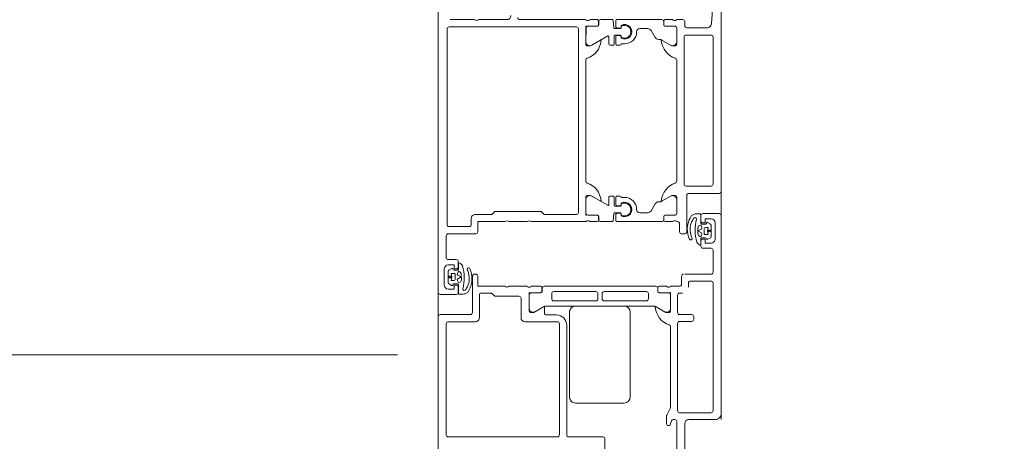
# Model space of a CAD drawing. Header units: centimetres. Extents: x -1737 to 3083, y -1 to 3760.
# Tile 8 of 36: x -574 to -550, y 1431 to 1441. Entities that reach past the tile are written whole.
import ezdxf

# ---------------------------------------------------------------- set-up
doc = ezdxf.new("R2010")
doc.units = ezdxf.units.CM
doc.linetypes.add('Dash', pattern=[60, 30, -30])
for name, color, linetype, lineweight in [('A-DETL-GENF', 92, 'Continuous', 9), ('A-DOOR', 31, 'Continuous', 13), ('A-DOOR-HDLN', 31, 'Continuous', 13), ('G-ANNO-TEXT', 231, 'Continuous', 13)]:
    doc.layers.add(name, color=color, linetype=linetype, lineweight=lineweight)

msp = doc.modelspace()

# ---------------------------------------------------------------- linework, layer by layer
at = {"layer": 'A-DETL-GENF', "color": 251, "lineweight": 9}
for p, q in [((-563.973, 1430.326), (-563.973, 1527.826)), ((-556.973, 1526.926), (-556.973, 1431.226))]:
    msp.add_line(p, q, dxfattribs=at)
at = {"layer": 'A-DOOR', "color": 251, "lineweight": 9}
for p, q in [((-556.973, 1444.076), (-556.973, 1436.876)), ((-563.673, 1441.126), (-563.073, 1441.126)), ((-562.973, 1441.126), (-562.273, 1441.126)), ((-561.953, 1441.126), (-560.323, 1441.126)), ((-560.296, 1441.106), (-560.251, 1441.106)), ((-560.223, 1441.126), (-560.035, 1441.126)), ((-560.005, 1441.096), (-560.005, 1440.998)), ((-560.002, 1441.076), (-560.002, 1440.995)), ((-559.664, 1441.126), (-559.952, 1441.126)), ((-559.628, 1440.926), (-559.644, 1441.106)), ((-559.579, 1440.943), (-559.579, 1441.106)), ((-559.559, 1441.126), (-558.444, 1441.126)), ((-558.394, 1441.076), (-558.394, 1440.995)), ((-558.391, 1440.998), (-558.391, 1441.096)), ((-558.361, 1441.126), (-558.173, 1441.126)), ((-558.146, 1441.106), (-558.101, 1441.106)), ((-558.073, 1441.126), (-557.923, 1441.126)), ((-557.873, 1441.076), (-557.873, 1440.976)), ((-563.753, 1436.056), (-563.753, 1440.896)), ((-563.703, 1440.946), (-560.553, 1440.946)), ((-560.503, 1440.896), (-560.503, 1436.356)), ((-560.322, 1440.915), (-560.322, 1440.567)), ((-560.032, 1440.965), (-560.272, 1440.965)), ((-559.468, 1440.906), (-559.608, 1440.906)), ((-559.482, 1440.916), (-559.561, 1440.923)), ((-559.449, 1440.984), (-559.449, 1440.946)), ((-559.448, 1440.961), (-559.448, 1440.926)), ((-558.793, 1440.906), (-558.984, 1440.906)), ((-558.707, 1440.856), (-558.609, 1440.686)), ((-558.364, 1440.965), (-558.124, 1440.965)), ((-558.123, 1440.968), (-558.361, 1440.968)), ((-558.074, 1440.915), (-558.074, 1440.567)), ((-558.073, 1440.526), (-558.073, 1440.918)), ((-557.823, 1440.926), (-557.316, 1440.926)), ((-560.169, 1440.497), (-559.778, 1440.722)), ((-559.748, 1440.704), (-559.748, 1440.516)), ((-559.618, 1440.516), (-559.618, 1440.726)), ((-559.598, 1440.746), (-559.468, 1440.746)), ((-559.579, 1440.516), (-559.579, 1440.709)), ((-559.561, 1440.729), (-559.482, 1440.735)), ((-559.449, 1440.706), (-559.449, 1440.667)), ((-559.448, 1440.726), (-559.448, 1440.69)), ((-558.481, 1440.636), (-558.522, 1440.636)), ((-558.227, 1440.497), (-558.456, 1440.629)), ((-557.893, 1440.696), (-557.893, 1437.056)), ((-557.223, 1440.746), (-557.843, 1440.746)), ((-557.173, 1437.056), (-557.173, 1440.696)), ((-559.728, 1440.496), (-559.638, 1440.496)), ((-559.469, 1440.496), (-559.559, 1440.496)), ((-560.323, 1440.126), (-560.323, 1437.126)), ((-558.073, 1437.126), (-558.073, 1440.126)), ((-557.843, 1437.006), (-557.223, 1437.006)), ((-560.322, 1436.337), (-560.322, 1436.684)), ((-560.169, 1436.754), (-559.778, 1436.53)), ((-559.748, 1436.547), (-559.748, 1436.736)), ((-559.728, 1436.756), (-559.638, 1436.756)), ((-559.618, 1436.736), (-559.618, 1436.526)), ((-559.579, 1436.736), (-559.579, 1436.543)), ((-559.469, 1436.756), (-559.559, 1436.756)), ((-558.227, 1436.754), (-558.456, 1436.622)), ((-558.074, 1436.337), (-558.074, 1436.684)), ((-558.073, 1436.334), (-558.073, 1436.726)), ((-557.823, 1436.776), (-557.823, 1435.876)), ((-557.023, 1436.826), (-557.773, 1436.826)), ((-559.598, 1436.506), (-559.468, 1436.506)), ((-559.561, 1436.523), (-559.482, 1436.516)), ((-559.449, 1436.546), (-559.449, 1436.584)), ((-559.448, 1436.526), (-559.448, 1436.561)), ((-558.707, 1436.396), (-558.609, 1436.566)), ((-558.481, 1436.616), (-558.522, 1436.616)), ((-563.153, 1436.206), (-563.153, 1436.056)), ((-560.032, 1436.287), (-560.272, 1436.287)), ((-560.005, 1436.254), (-560.005, 1436.156)), ((-560.002, 1436.176), (-560.002, 1436.257)), ((-559.628, 1436.326), (-559.644, 1436.146)), ((-559.468, 1436.346), (-559.608, 1436.346)), ((-559.579, 1436.309), (-559.579, 1436.146)), ((-559.482, 1436.335), (-559.561, 1436.329)), ((-559.449, 1436.267), (-559.449, 1436.306)), ((-559.448, 1436.29), (-559.448, 1436.326)), ((-558.793, 1436.346), (-558.984, 1436.346)), ((-558.394, 1436.176), (-558.394, 1436.257)), ((-558.391, 1436.156), (-558.391, 1436.254)), ((-558.364, 1436.287), (-558.124, 1436.287)), ((-558.361, 1436.284), (-558.123, 1436.284)), ((-557.475, 1436.085), (-557.475, 1436.299)), ((-557.473, 1436.146), (-557.473, 1436.276)), ((-557.423, 1436.326), (-557.023, 1436.326)), ((-556.973, 1436.276), (-556.973, 1431.376)), ((-563.203, 1436.006), (-563.703, 1436.006)), ((-561.773, 1436.126), (-562.223, 1436.126)), ((-560.323, 1436.126), (-561.673, 1436.126)), ((-560.251, 1436.146), (-560.296, 1436.146)), ((-560.035, 1436.126), (-560.223, 1436.126)), ((-559.664, 1436.126), (-559.952, 1436.126)), ((-559.559, 1436.126), (-558.444, 1436.126)), ((-558.173, 1436.126), (-558.361, 1436.126)), ((-558.101, 1436.146), (-558.146, 1436.146)), ((-558.053, 1436.126), (-558.073, 1436.126)), ((-558.003, 1435.876), (-558.003, 1436.076)), ((-557.358, 1436.065), (-557.455, 1436.065)), ((-557.395, 1435.955), (-557.395, 1435.835)), ((-557.295, 1435.985), (-557.365, 1435.985)), ((-557.235, 1436.06), (-557.308, 1436.106)), ((-557.225, 1435.747), (-557.225, 1436.043)), ((-557.123, 1435.696), (-557.123, 1436.096)), ((-563.773, 1435.776), (-563.773, 1435.236)), ((-563.043, 1435.826), (-563.723, 1435.826)), ((-557.873, 1435.826), (-557.953, 1435.826)), ((-557.695, 1435.72), (-557.707, 1435.746)), ((-557.475, 1435.547), (-557.475, 1435.704)), ((-557.455, 1435.724), (-557.359, 1435.724)), ((-557.365, 1435.805), (-557.295, 1435.805)), ((-557.31, 1435.69), (-557.236, 1435.729)), ((-557.572, 1435.622), (-557.572, 1435.621)), ((-557.473, 1435.516), (-557.473, 1435.646)), ((-557.223, 1435.466), (-557.423, 1435.466)), ((-563.723, 1435.186), (-563.523, 1435.186)), ((-557.173, 1434.876), (-557.173, 1435.416)), ((-563.823, 1434.956), (-563.823, 1434.556)), ((-563.636, 1434.962), (-563.71, 1434.922)), ((-563.473, 1435.136), (-563.473, 1435.006)), ((-563.472, 1435.105), (-563.472, 1434.947)), ((-563.374, 1435.03), (-563.374, 1435.031)), ((-563.251, 1434.931), (-563.24, 1434.906)), ((-563.721, 1434.904), (-563.721, 1434.609)), ((-563.581, 1434.846), (-563.651, 1434.846)), ((-563.492, 1434.927), (-563.587, 1434.927)), ((-563.551, 1434.696), (-563.551, 1434.816)), ((-563.123, 1434.776), (-563.123, 1433.876)), ((-563.043, 1434.826), (-563.073, 1434.826)), ((-557.953, 1434.576), (-557.953, 1434.776)), ((-557.873, 1434.826), (-557.223, 1434.826)), ((-563.712, 1434.591), (-563.639, 1434.545)), ((-563.651, 1434.666), (-563.581, 1434.666)), ((-563.589, 1434.587), (-563.492, 1434.587)), ((-563.473, 1434.506), (-563.473, 1434.376)), ((-563.472, 1434.567), (-563.472, 1434.352)), ((-561.773, 1434.526), (-562.223, 1434.526)), ((-561.701, 1434.506), (-561.746, 1434.506)), ((-561.435, 1434.526), (-561.673, 1434.526)), ((-561.405, 1434.398), (-561.405, 1434.496)), ((-561.402, 1434.395), (-561.402, 1434.476)), ((-561.352, 1434.526), (-558.594, 1434.526)), ((-558.544, 1434.475), (-558.544, 1434.395)), ((-558.541, 1434.398), (-558.541, 1434.496)), ((-558.511, 1434.526), (-558.323, 1434.526)), ((-558.296, 1434.506), (-558.251, 1434.506)), ((-558.223, 1434.526), (-558.003, 1434.526)), ((-557.783, 1434.606), (-557.783, 1434.506)), ((-557.223, 1434.656), (-557.733, 1434.656)), ((-557.173, 1431.446), (-557.173, 1434.606)), ((-563.523, 1434.326), (-563.923, 1434.326)), ((-562.953, 1434.309), (-562.953, 1433.749)), ((-561.923, 1433.749), (-561.923, 1434.229)), ((-561.722, 1433.967), (-561.722, 1434.315)), ((-561.672, 1434.365), (-561.432, 1434.365)), ((-561.165, 1434.215), (-561.165, 1434.345)), ((-561.115, 1434.395), (-560.07, 1434.395)), ((-560.02, 1434.345), (-560.02, 1434.215)), ((-559.918, 1434.345), (-559.918, 1434.215)), ((-558.823, 1434.395), (-559.868, 1434.395)), ((-558.773, 1434.215), (-558.773, 1434.345)), ((-558.514, 1434.365), (-558.274, 1434.365)), ((-558.224, 1434.315), (-558.224, 1433.967)), ((-558.053, 1434.306), (-558.053, 1433.876)), ((-557.933, 1434.356), (-558.003, 1434.356)), ((-561.343, 1434.027), (-561.572, 1433.896)), ((-561.343, 1433.866), (-561.343, 1434.002)), ((-558.629, 1434.035), (-561.318, 1434.035)), ((-560.07, 1434.165), (-561.115, 1434.165)), ((-560.573, 1434.036), (-559.373, 1434.036)), ((-559.868, 1434.165), (-558.823, 1434.165)), ((-558.377, 1433.897), (-558.604, 1434.028)), ((-563.973, 1433.776), (-563.973, 1430.576)), ((-563.173, 1433.826), (-563.923, 1433.826)), ((-561.043, 1433.816), (-561.293, 1433.816)), ((-560.723, 1431.786), (-560.723, 1433.886)), ((-559.223, 1433.886), (-559.223, 1431.786)), ((-558.003, 1433.826), (-557.873, 1433.826)), ((-557.873, 1433.826), (-557.703, 1433.826)), ((-557.653, 1433.776), (-557.653, 1433.706)), ((-563.773, 1433.599), (-563.773, 1430.849)), ((-563.053, 1433.649), (-563.723, 1433.649)), ((-561.023, 1433.649), (-561.823, 1433.649)), ((-560.973, 1430.849), (-560.973, 1433.599)), ((-560.793, 1430.848), (-560.793, 1433.566)), ((-558.223, 1431.537), (-558.223, 1433.526)), ((-558.053, 1433.606), (-558.053, 1431.446)), ((-557.873, 1433.656), (-558.003, 1433.656)), ((-557.703, 1433.656), (-557.873, 1433.656)), ((-656.067, 1432.826), (-564.973, 1432.826)), ((-559.373, 1431.636), (-560.573, 1431.636)), ((-558.323, 1431.126), (-558.323, 1431.314)), ((-558.318, 1431.336), (-558.229, 1431.515)), ((-558.003, 1431.396), (-557.873, 1431.396)), ((-557.873, 1431.396), (-557.223, 1431.396)), ((-558.203, 1431.191), (-558.223, 1431.126)), ((-558.123, 1431.226), (-558.156, 1431.226)), ((-558.073, 1430.076), (-558.073, 1431.176)), ((-557.873, 1431.126), (-557.873, 1429.176)), ((-557.123, 1431.226), (-557.773, 1431.226)), ((-563.723, 1430.799), (-561.023, 1430.799)), ((-559.89, 1430.799), (-560.753, 1430.799)), ((-559.851, 1430.069), (-559.851, 1430.75))]:
    msp.add_line(p, q, dxfattribs=at)
at = {"layer": 'A-DOOR', "color": 251, "lineweight": 9, "flags": 128}
for points in [[(-557.217, 1441.019), (-557.173, 1441.626), (-557.173, 1443.216)], [(-563.973, 1434.376), (-563.973, 1441.626), (-563.633, 1441.626), (-563.523, 1441.516), (-563.523, 1441.456), (-563.673, 1441.456)], [(-560.035, 1440.968), (-560.311, 1440.968), (-560.323, 1440.526)], [(-560.273, 1440.476), (-560.203, 1440.476), (-559.964, 1440.614)], [(-558.433, 1440.614), (-558.193, 1440.476), (-558.123, 1440.476)], [(-559.364, 1440.526), (-559.449, 1440.526), (-559.449, 1440.516)], [(-560.323, 1436.726), (-560.323, 1436.296), (-560.035, 1436.284)], [(-559.964, 1436.638), (-560.203, 1436.776), (-560.273, 1436.776)], [(-559.364, 1436.726), (-559.449, 1436.726), (-559.449, 1436.736)], [(-558.123, 1436.776), (-558.193, 1436.776), (-558.433, 1436.638)], [(-560.553, 1436.306), (-561.353, 1436.306), (-561.423, 1436.376), (-562.573, 1436.376), (-562.643, 1436.306), (-563.053, 1436.306)], [(-557.695, 1436.287), (-557.704, 1436.279), (-557.742, 1436.214), (-557.764, 1436.167), (-557.782, 1436.115), (-557.798, 1436.063), (-557.808, 1436.009), (-557.811, 1435.955)], [(-557.697, 1436.132), (-557.677, 1436.173), (-557.657, 1436.205)], [(-557.495, 1436.319), (-557.596, 1436.319), (-557.616, 1436.316)], [(-557.223, 1436.196), (-557.373, 1436.196), (-557.373, 1436.096), (-557.423, 1436.096)], [(-562.323, 1436.126), (-562.993, 1436.126), (-562.993, 1435.876)], [(-557.546, 1435.996), (-557.549, 1435.942), (-557.547, 1435.866), (-557.541, 1435.809)], [(-557.462, 1435.847), (-557.547, 1435.895), (-557.462, 1435.943)], [(-557.45, 1435.982), (-557.475, 1436.035), (-557.523, 1436.023)], [(-557.51, 1435.767), (-557.502, 1435.764), (-557.475, 1435.754), (-557.45, 1435.809)], [(-557.423, 1435.696), (-557.373, 1435.696), (-557.373, 1435.596), (-557.223, 1435.596)], [(-563.523, 1434.956), (-563.573, 1434.956), (-563.573, 1435.056), (-563.723, 1435.056)], [(-563.437, 1434.884), (-563.445, 1434.887), (-563.472, 1434.897), (-563.497, 1434.843)], [(-563.484, 1434.804), (-563.399, 1434.756), (-563.484, 1434.709)], [(-563.401, 1434.656), (-563.398, 1434.709), (-563.399, 1434.785), (-563.405, 1434.843)], [(-563.251, 1434.364), (-563.242, 1434.372), (-563.205, 1434.437), (-563.183, 1434.485), (-563.165, 1434.537), (-563.149, 1434.589), (-563.139, 1434.642), (-563.135, 1434.696)], [(-562.323, 1434.526), (-562.993, 1434.526), (-562.993, 1434.776)], [(-563.723, 1434.456), (-563.573, 1434.456), (-563.573, 1434.556), (-563.523, 1434.556)], [(-563.497, 1434.67), (-563.472, 1434.617), (-563.424, 1434.628)], [(-563.249, 1434.52), (-563.27, 1434.479), (-563.29, 1434.447)], [(-563.452, 1434.332), (-563.351, 1434.332), (-563.33, 1434.335)], [(-561.973, 1434.279), (-562.573, 1434.279), (-562.653, 1434.359), (-562.903, 1434.359)], [(-561.723, 1433.926), (-561.723, 1434.356), (-561.435, 1434.368)], [(-558.223, 1433.926), (-558.223, 1434.356), (-558.511, 1434.368)], [(-561.364, 1434.014), (-561.603, 1433.876), (-561.673, 1433.876)], [(-558.584, 1434.014), (-558.343, 1433.876), (-558.273, 1433.876)]]:
    msp.add_lwpolyline(points, dxfattribs=at)
for points in [[(-557.25, 1435.905), (-557.257, 1435.912), (-557.267, 1435.915), (-557.277, 1435.912), (-557.284, 1435.905), (-557.287, 1435.895), (-557.284, 1435.885), (-557.277, 1435.878), (-557.267, 1435.875), (-557.257, 1435.878), (-557.25, 1435.885), (-557.247, 1435.895)], [(-563.697, 1434.746), (-563.689, 1434.739), (-563.679, 1434.737), (-563.669, 1434.739), (-563.662, 1434.746), (-563.66, 1434.756), (-563.662, 1434.766), (-563.669, 1434.774), (-563.679, 1434.776), (-563.689, 1434.774), (-563.697, 1434.766), (-563.699, 1434.756)]]:
    msp.add_lwpolyline(points, close=True, dxfattribs=at)
at = {"layer": 'A-DOOR', "color": 251, "lineweight": 9}
for centre, radius, start, end in [((-563.023, 1441.178), 0.0725, 226.3959, 313.6041), ((-562.273, 1441.226), 0.1, 270.0006, 359.9994), ((-561.953, 1441.176), 0.05, 179.9998, 270.0002), ((-560.297, 1441.134), 0.0279, 196.4199, 271.1646), ((-560.25, 1441.134), 0.0279, 268.8371, 343.5754), ((-560.035, 1441.096), 0.03, 0, 90), ((-559.952, 1441.076), 0.05, 90, 180), ((-559.664, 1441.106), 0.02, 0.1164, 89.888), ((-559.559, 1441.106), 0.02, 90, 180), ((-558.444, 1441.076), 0.05, 0, 90), ((-558.361, 1441.096), 0.03, 90, 180), ((-558.147, 1441.134), 0.0279, 196.4246, 271.1629), ((-558.1, 1441.134), 0.0279, 268.8354, 343.5801), ((-557.923, 1441.076), 0.05, 0, 90), ((-557.316, 1441.026), 0.1, 270, 355.9144), ((-563.703, 1440.896), 0.05, 90.0004, 179.9996), ((-560.553, 1440.896), 0.05, 0.0004, 89.9996), ((-560.311, 1440.956), 0.012, 90, 180), ((-560.272, 1440.915), 0.05, 89.9997, 180.0003), ((-560.035, 1440.998), 0.03, 270, 0), ((-560.032, 1440.995), 0.03, 269.9921, 360), ((-559.608, 1440.926), 0.02, 180.1156, 269.8888), ((-559.559, 1440.943), 0.02, 180, 264.9998), ((-559.479, 1440.946), 0.03, 264.9998, 0), ((-559.468, 1440.926), 0.02, 270.112, 359.8858), ((-559.365, 1440.826), 0.18, 241.9104, 118.0896), ((-559.365, 1440.826), 0.159, 238.4844, 121.5156), ((-559.364, 1440.826), 0.3, 269.9989, 0.0011), ((-558.984, 1440.826), 0.0799, 89.9364, 180.0625), ((-558.793, 1440.806), 0.1, 30.0232, 89.9752), ((-558.364, 1440.995), 0.03, 180, 270), ((-558.361, 1440.998), 0.03, 180, 270), ((-558.124, 1440.915), 0.05, 359.9997, 90.0003), ((-558.123, 1440.918), 0.05, 0, 90), ((-557.823, 1440.976), 0.05, 180, 270), ((-560.223, 1440.581), 0.1, 188.1816, 302.727), ((-560.441, 1440.649), 0.5, 287.7484, 354.3774), ((-559.957, 1440.602), 0.0138, 354.3774, 120), ((-559.768, 1440.704), 0.02, 0, 119.8798), ((-559.598, 1440.726), 0.02, 90.1088, 179.8956), ((-559.559, 1440.709), 0.02, 95.0002, 180), ((-559.479, 1440.706), 0.03, 0, 95.0002), ((-559.468, 1440.726), 0.02, 0.1134, 89.8888), ((-558.522, 1440.736), 0.1, 210.035, 269.9651), ((-558.481, 1440.586), 0.05, 60, 90), ((-558.439, 1440.602), 0.0138, 60, 185.6226), ((-557.956, 1440.649), 0.5, 185.6226, 252.2516), ((-558.173, 1440.581), 0.1, 237.273, 351.8184), ((-557.843, 1440.696), 0.05, 90, 180), ((-557.223, 1440.696), 0.05, 0, 90), ((-560.273, 1440.526), 0.05, 180, 270), ((-559.728, 1440.516), 0.02, 180.1194, 269.8828), ((-559.638, 1440.516), 0.02, 270.1112, 359.8866), ((-559.559, 1440.516), 0.02, 180, 270), ((-559.469, 1440.516), 0.02, 270, 0), ((-558.123, 1440.526), 0.05, 270, 0), ((-560.273, 1440.126), 0.05, 107.7484, 180), ((-558.123, 1440.126), 0.05, 0, 72.2516), ((-560.273, 1437.126), 0.05, 180, 252.2516), ((-558.123, 1437.126), 0.05, 287.7484, 0), ((-560.441, 1436.602), 0.5, 5.6226, 72.2516), ((-557.956, 1436.602), 0.5, 107.7484, 174.3774), ((-557.843, 1437.056), 0.05, 180, 270), ((-557.223, 1437.056), 0.05, 270, 0), ((-560.273, 1436.726), 0.05, 90, 180), ((-560.223, 1436.67), 0.1, 57.273, 171.8184), ((-559.957, 1436.649), 0.0138, 240, 5.6226), ((-559.728, 1436.736), 0.02, 90.1172, 179.8806), ((-559.638, 1436.736), 0.02, 0.1134, 89.8888), ((-559.559, 1436.736), 0.02, 90, 180), ((-559.469, 1436.736), 0.02, 0, 90), ((-559.364, 1436.426), 0.3, 359.9989, 90.0011), ((-558.439, 1436.649), 0.0138, 174.3774, 300), ((-558.173, 1436.67), 0.1, 8.1816, 122.727), ((-558.123, 1436.726), 0.05, 0, 90), ((-557.773, 1436.776), 0.05, 89.9997, 180.0003), ((-557.023, 1436.876), 0.05, 270.0015, 359.9985), ((-559.768, 1436.547), 0.02, 240.1202, 0), ((-559.598, 1436.526), 0.02, 180.1044, 269.8912), ((-559.559, 1436.543), 0.02, 180, 264.9998), ((-559.479, 1436.546), 0.03, 264.9998, 0), ((-559.468, 1436.526), 0.02, 270.1112, 359.8866), ((-559.365, 1436.426), 0.18, 241.9104, 118.0896), ((-559.365, 1436.426), 0.159, 238.4844, 121.5156), ((-558.984, 1436.426), 0.0799, 179.9375, 270.0636), ((-558.793, 1436.446), 0.1, 270.0248, 329.9768), ((-558.522, 1436.516), 0.1, 90.0349, 149.965), ((-558.481, 1436.666), 0.05, 270, 300), ((-563.053, 1436.206), 0.1, 89.9999, 180.0001), ((-560.553, 1436.356), 0.05, 270.0018, 359.9982), ((-560.311, 1436.296), 0.012, 180, 270), ((-560.272, 1436.337), 0.05, 179.9997, 270.0003), ((-560.035, 1436.254), 0.03, 0, 90), ((-560.035, 1436.156), 0.03, 270, 0), ((-560.032, 1436.257), 0.03, 0, 90.0079), ((-559.952, 1436.176), 0.05, 180, 270), ((-559.608, 1436.326), 0.02, 90.1112, 179.8844), ((-559.559, 1436.309), 0.02, 95.0002, 180), ((-559.479, 1436.306), 0.03, 0, 95.0002), ((-559.468, 1436.326), 0.02, 0.1142, 89.888), ((-558.444, 1436.176), 0.05, 270, 0), ((-558.364, 1436.257), 0.03, 90, 180), ((-558.361, 1436.254), 0.03, 90, 180), ((-558.361, 1436.156), 0.03, 180, 270), ((-558.124, 1436.337), 0.05, 269.9997, 0.0003), ((-558.123, 1436.334), 0.05, 270, 0), ((-557.577, 1436.087), 0.232, 99.6838, 120.5094), ((-557.622, 1436.189), 0.0381, 354.0481, 155.7166), ((-556.619, 1435.923), 1, 164.8052, 197.5325), ((-557.495, 1436.299), 0.0198, 0.1002, 91.0494), ((-557.423, 1436.276), 0.05, 90.0035, 179.9965), ((-557.223, 1436.096), 0.1, 0.0018, 89.9982), ((-557.023, 1436.276), 0.05, 0.0018, 89.9982), ((-563.703, 1436.056), 0.05, 180.0002, 270.0007), ((-563.203, 1436.056), 0.05, 269.9996, 0.0011), ((-562.273, 1436.073), 0.0725, 46.3958, 133.6041), ((-561.723, 1436.073), 0.0725, 46.3959, 133.6041), ((-560.297, 1436.118), 0.0279, 88.8354, 163.5801), ((-560.25, 1436.118), 0.0279, 16.4246, 91.1629), ((-559.664, 1436.146), 0.02, 270.112, 359.8836), ((-559.559, 1436.146), 0.02, 180, 270), ((-558.147, 1436.118), 0.0279, 88.8371, 163.5754), ((-558.1, 1436.118), 0.0279, 16.4199, 91.1646), ((-558.053, 1436.076), 0.05, 0, 90), ((-557.26, 1435.927), 0.552, 177.0632, 205.426), ((-557.361, 1435.955), 0.38, 152.3164, 180.0234), ((-557.229, 1435.932), 0.513, 177.4113, 201.2554), ((-557.516, 1435.994), 0.03, 103.8461, 176.4935), ((-557.455, 1436.085), 0.0198, 179.9314, 270.6442), ((-557.423, 1436.146), 0.05, 179.9983, 270.0079), ((-557.477, 1435.969), 0.03, 299.2633, 25.2539), ((-557.365, 1435.955), 0.03, 90.0006, 180.0002), ((-557.358, 1436.085), 0.0199, 269.7384, 359.9724), ((-557.318, 1436.089), 0.0204, 59.54, 191.4298), ((-557.049, 1435.895), 0.262, 159.9155, 200.0845), ((-557.245, 1436.043), 0.0194, 359.3559, 60.2801), ((-563.723, 1435.776), 0.05, 89.9993, 180.0003), ((-563.043, 1435.876), 0.05, 269.9987, 0.0004), ((-557.953, 1435.876), 0.05, 180.0033, 269.9967), ((-557.873, 1435.876), 0.05, 270.0015, 359.9985), ((-557.727, 1435.705), 0.0351, 205.7331, 25.7331), ((-557.492, 1435.814), 0.05, 185.8441, 248.8235), ((-557.455, 1435.704), 0.0198, 89.4155, 180.2997), ((-557.423, 1435.646), 0.05, 90.0035, 179.9965), ((-557.477, 1435.821), 0.03, 335.3847, 60.7367), ((-557.365, 1435.835), 0.03, 180.0002, 270.0011), ((-557.359, 1435.704), 0.0203, 0.7563, 89.5315), ((-557.319, 1435.708), 0.0202, 190.671, 296.1989), ((-557.245, 1435.747), 0.0195, 295.7729, 1.3605), ((-557.223, 1435.696), 0.1, 269.9996, 0), ((-557.475, 1435.647), 0.101, 195.2654, 270.3883), ((-557.423, 1435.516), 0.05, 180.0009, 269.9991), ((-557.223, 1435.416), 0.05, 0.0035, 89.9965), ((-563.723, 1435.236), 0.05, 180.0011, 269.9989), ((-563.523, 1435.136), 0.05, 359.9997, 90.0003), ((-563.723, 1434.956), 0.1, 90.0006, 179.9994), ((-563.627, 1434.944), 0.0202, 10.671, 116.1989), ((-563.587, 1434.948), 0.0203, 180.7563, 269.5315), ((-563.523, 1435.006), 0.05, 270, 360), ((-563.492, 1434.947), 0.0198, 269.4155, 0.2997), ((-563.471, 1435.004), 0.101, 15.2654, 90.3883), ((-564.327, 1434.728), 1, 344.8052, 17.5325), ((-563.22, 1434.946), 0.0351, 25.7331, 205.7331), ((-563.687, 1434.725), 0.552, 357.0632, 25.426), ((-563.702, 1434.905), 0.0195, 115.7729, 181.3605), ((-563.898, 1434.756), 0.262, 339.9155, 20.0845), ((-563.581, 1434.816), 0.03, 0.0002, 90.0011), ((-563.581, 1434.696), 0.03, 270.0006, 0.0002), ((-563.47, 1434.83), 0.03, 155.3847, 240.7367), ((-563.47, 1434.682), 0.03, 119.2633, 205.2539), ((-563.455, 1434.838), 0.05, 5.8441, 68.8235), ((-563.586, 1434.696), 0.38, 332.3164, 0.0234), ((-563.718, 1434.72), 0.513, 357.4113, 21.2554), ((-563.073, 1434.776), 0.05, 89.9965, 180.007), ((-563.043, 1434.776), 0.05, 359.9965, 90.0087), ((-557.903, 1434.776), 0.05, 89.9983, 180), ((-557.223, 1434.876), 0.05, 270.0009, 359.9991), ((-563.723, 1434.556), 0.1, 180.0028, 269.9972), ((-563.702, 1434.608), 0.0194, 179.3559, 240.2801), ((-563.629, 1434.563), 0.0204, 239.54, 11.4298), ((-563.589, 1434.567), 0.0199, 89.7384, 179.9724), ((-563.523, 1434.506), 0.05, 359.9997, 90.0021), ((-563.492, 1434.567), 0.0198, 359.9314, 90.6442), ((-563.431, 1434.657), 0.03, 283.8461, 356.4935), ((-563.324, 1434.462), 0.0381, 174.0481, 335.7166), ((-562.273, 1434.578), 0.0725, 226.3948, 313.6052), ((-561.746, 1434.533), 0.0279, 196.4199, 271.1646), ((-561.7, 1434.533), 0.0279, 268.8371, 343.5754), ((-561.435, 1434.496), 0.03, 0, 90), ((-561.352, 1434.476), 0.05, 89.9997, 180.0003), ((-558.594, 1434.476), 0.05, 359.0112, 89.9918), ((-558.511, 1434.496), 0.03, 90, 180), ((-558.296, 1434.533), 0.0279, 196.4246, 271.1629), ((-558.25, 1434.533), 0.0279, 268.8354, 343.5801), ((-558.003, 1434.576), 0.05, 270.0009, 0.0017), ((-557.733, 1434.606), 0.05, 89.9965, 180.0017), ((-557.223, 1434.606), 0.05, 359.9983, 90), ((-563.923, 1434.376), 0.05, 180.0033, 269.9967), ((-563.523, 1434.376), 0.05, 270.0015, 359.9985), ((-563.452, 1434.352), 0.0198, 180.1002, 271.0494), ((-563.369, 1434.564), 0.232, 279.6838, 300.5094), ((-562.903, 1434.309), 0.05, 90.0035, 179.9956), ((-561.973, 1434.229), 0.05, 359.9939, 90.0009), ((-561.711, 1434.356), 0.012, 90, 180), ((-561.672, 1434.315), 0.05, 89.9997, 180), ((-561.435, 1434.398), 0.03, 270, 0), ((-561.433, 1434.396), 0.0311, 272.0507, 357.9493), ((-561.115, 1434.345), 0.05, 90, 180), ((-561.115, 1434.215), 0.05, 180, 270), ((-560.07, 1434.345), 0.05, 0, 90), ((-560.07, 1434.215), 0.05, 270, 0), ((-559.868, 1434.345), 0.05, 90, 180), ((-559.868, 1434.215), 0.05, 180, 270), ((-558.823, 1434.345), 0.05, 0, 90), ((-558.823, 1434.215), 0.05, 270, 0), ((-558.514, 1434.395), 0.03, 180, 270), ((-558.511, 1434.398), 0.03, 180, 270), ((-558.274, 1434.315), 0.05, 359.9997, 90.0003), ((-558.235, 1434.356), 0.012, 0, 90), ((-558.003, 1434.306), 0.05, 89.9965, 180.0026), ((-561.623, 1433.981), 0.1, 188.2097, 301.0525), ((-561.357, 1434.002), 0.0138, 0, 120), ((-561.311, 1433.967), 0.0682, 95.9052, 117.989), ((-560.573, 1433.886), 0.15, 89.9971, 180.0029), ((-559.373, 1433.886), 0.15, 0.0004, 89.9996), ((-558.629, 1433.985), 0.05, 60, 90), ((-558.589, 1434.002), 0.0139, 65.9423, 185.6317), ((-558.106, 1434.049), 0.5, 185.6317, 252.2549), ((-558.323, 1433.981), 0.0999, 237.2184, 351.8726), ((-563.923, 1433.776), 0.05, 90.0003, 179.9997), ((-563.173, 1433.876), 0.05, 269.9993, 0.0007), ((-563.053, 1433.749), 0.1, 269.9991, 0.0004), ((-561.823, 1433.749), 0.1, 180, 270), ((-561.673, 1433.926), 0.05, 180, 270), ((-561.293, 1433.866), 0.05, 180, 270), ((-561.043, 1433.566), 0.25, 0, 90), ((-558.273, 1433.926), 0.05, 269.9988, 0.0012), ((-558.003, 1433.876), 0.05, 179.9983, 270), ((-557.703, 1433.776), 0.05, 359.9965, 90.0079), ((-563.723, 1433.599), 0.05, 90.0006, 179.9994), ((-561.023, 1433.599), 0.05, 0.0035, 89.9965), ((-558.273, 1433.526), 0.05, 0.4175, 72.2549), ((-558.003, 1433.606), 0.05, 89.9996, 180.0004), ((-557.703, 1433.706), 0.05, 270.0017, 359.9939), ((-560.573, 1431.786), 0.15, 179.9985, 270.0015), ((-559.373, 1431.786), 0.15, 270.0019, 359.9981), ((-558.273, 1431.537), 0.05, 333.4309, 0), ((-558.273, 1431.314), 0.05, 153.5083, 180), ((-558.003, 1431.446), 0.05, 180, 270), ((-557.223, 1431.446), 0.05, 270.0028, 359.9972), ((-557.123, 1431.376), 0.15, 269.9984, 0.0005), ((-558.273, 1431.126), 0.05, 180, 0), ((-558.156, 1431.176), 0.05, 90, 161.684), ((-558.123, 1431.176), 0.05, 359.9957, 90.0009), ((-557.773, 1431.126), 0.1, 90.0029, 179.9975), ((-563.723, 1430.849), 0.05, 179.9942, 270.0058), ((-561.023, 1430.849), 0.05, 270, 0), ((-560.743, 1430.848), 0.05, 180, 258.4444), ((-559.901, 1430.75), 0.05, 0, 78.4444)]:
    msp.add_arc(centre, radius, start, end, dxfattribs=at)
at = {"layer": 'A-DOOR-HDLN', "color": 251, "linetype": 'Dash', "lineweight": 9}
msp.add_arc((-564.973, 1432.826), 91.094, 90, 180, dxfattribs=at)
at = {"layer": 'G-ANNO-TEXT', "color": 251, "lineweight": 9}
msp.add_arc((-880.306, 1316.206), 395.805, 310.77017, 32.93393, dxfattribs=at)

doc.saveas('drawing.dxf')
